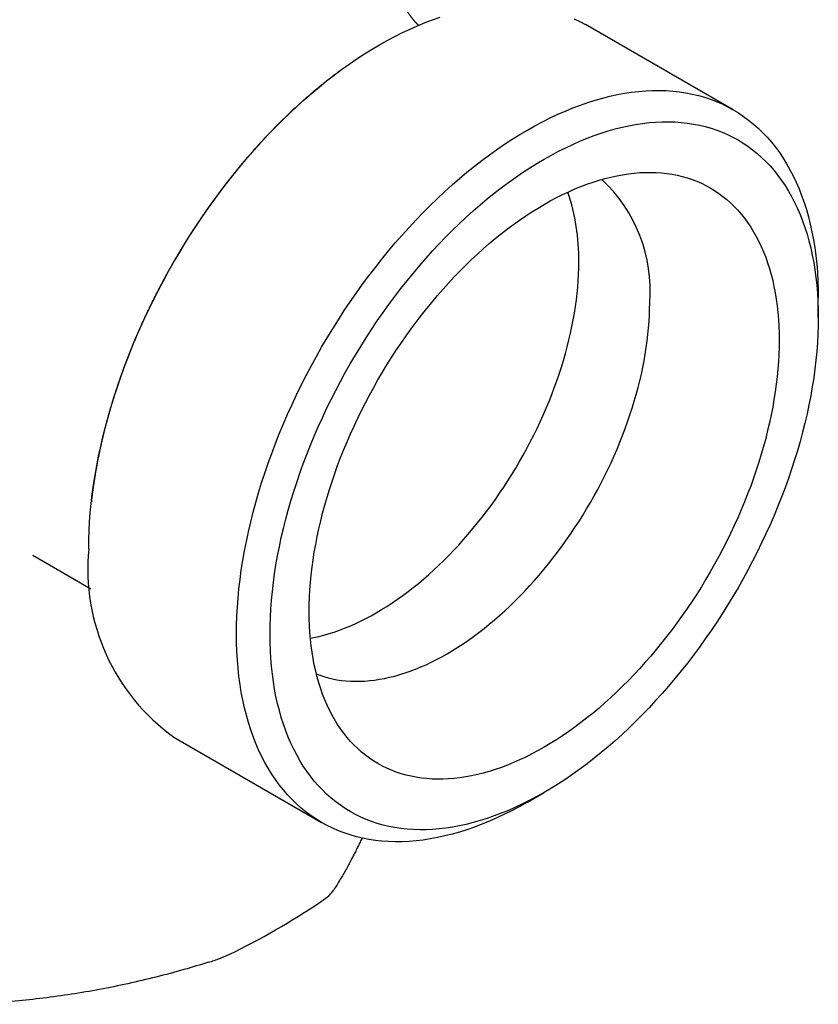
# Model space of a CAD drawing. Header units: millimetres. Extents: x 8 to 306, y 12 to 217.
# Tile 8 of 22: x 278 to 303, y 37 to 68. Entities that reach past the tile are written whole.
import ezdxf

# ---------------------------------------------------------------- set-up
doc = ezdxf.new("R2010")
doc.units = ezdxf.units.MM

msp = doc.modelspace()

# ---------------------------------------------------------------- linework, layer by layer
at = {"color": 7, "linetype": 'Continuous', "lineweight": 30}
for p, q in [((300.084, 65.091), (295.416, 67.786)), ((302.777, 58.526), (302.777, 59.139)), ((277.962, 51.016), (279.793, 49.958)), ((277.962, 51.016), (277.986, 51.002)), ((282.417, 45.268), (287.085, 42.573)), ((293.586, 43.218), (294.116, 43.524))]:
    msp.add_line(p, q, dxfattribs=at)
at = {"color": 7, "linetype": 'Continuous', "lineweight": 30, "flags": 128}
for points in [[(279.724, 51.22), (279.727, 51.5), (279.737, 51.783), (279.752, 52.069), (279.774, 52.359), (279.803, 52.651), (279.837, 52.946), (279.878, 53.244), (279.925, 53.543), (279.978, 53.845), (280.037, 54.148), (280.103, 54.454), (280.174, 54.76), (280.251, 55.068), (280.335, 55.377), (280.424, 55.686), (280.519, 55.997), (280.619, 56.307), (280.726, 56.618), (280.838, 56.928), (280.956, 57.239), (281.079, 57.549), (281.207, 57.858), (281.341, 58.166), (281.48, 58.473), (281.624, 58.779), (281.773, 59.083), (281.926, 59.386), (282.085, 59.686), (282.248, 59.985), (282.416, 60.281), (282.589, 60.574), (282.765, 60.865), (282.946, 61.152), (283.131, 61.437), (283.32, 61.718), (283.513, 61.995), (283.71, 62.269), (283.91, 62.539), (284.113, 62.805), (284.32, 63.066), (284.53, 63.323), (284.743, 63.576), (284.959, 63.823), (285.177, 64.066), (285.399, 64.303), (285.622, 64.535), (285.848, 64.762), (286.076, 64.983), (286.306, 65.198), (286.537, 65.407), (286.77, 65.61), (287.005, 65.807), (287.241, 65.997), (287.478, 66.181), (287.717, 66.358), (287.956, 66.529), (288.195, 66.693), (288.435, 66.85), (288.676, 66.999), (288.916, 67.142), (289.157, 67.277), (289.397, 67.405), (289.638, 67.526), (289.877, 67.638), (290.116, 67.744), (290.354, 67.841), (290.592, 67.931), (290.828, 68.013)], [(295.067, 67.966), (295.244, 67.88), (295.416, 67.786)], [(293.586, 43.218), (293.585, 43.217), (293.344, 43.082), (293.104, 42.954), (292.863, 42.833), (292.624, 42.72), (292.385, 42.615), (292.147, 42.517), (291.91, 42.428), (291.673, 42.346), (291.439, 42.271), (291.206, 42.205), (290.974, 42.147), (290.744, 42.097), (290.516, 42.054), (290.29, 42.02), (290.067, 41.994), (289.846, 41.976), (289.627, 41.966), (289.411, 41.965), (289.198, 41.971), (288.989, 41.986), (288.782, 42.008), (288.578, 42.039), (288.378, 42.078), (288.182, 42.125), (287.989, 42.18), (287.8, 42.243), (287.615, 42.314), (287.434, 42.393), (287.257, 42.479), (287.085, 42.574), (286.917, 42.676), (286.753, 42.786), (286.595, 42.903), (286.441, 43.028), (286.292, 43.16), (286.148, 43.299), (286.009, 43.446), (285.875, 43.6), (285.747, 43.761), (285.624, 43.929), (285.506, 44.103), (285.394, 44.285), (285.288, 44.472), (285.187, 44.667), (285.092, 44.867), (285.003, 45.074), (284.92, 45.286), (284.842, 45.505), (284.771, 45.729), (284.706, 45.959), (284.646, 46.194), (284.593, 46.434), (284.546, 46.68), (284.505, 46.93), (284.471, 47.185), (284.443, 47.445), (284.421, 47.709), (284.405, 47.977), (284.395, 48.249), (284.392, 48.525), (284.395, 48.805), (284.405, 49.088), (284.421, 49.375), (284.443, 49.664), (284.471, 49.956), (284.505, 50.251), (284.546, 50.549), (284.593, 50.848), (284.646, 51.15), (284.706, 51.453), (284.771, 51.759), (284.842, 52.065), (284.92, 52.373), (285.003, 52.682), (285.092, 52.991), (285.187, 53.302), (285.288, 53.612), (285.394, 53.923), (285.506, 54.233), (285.624, 54.544), (285.747, 54.854), (285.875, 55.163), (286.009, 55.471), (286.148, 55.778), (286.292, 56.084), (286.441, 56.388), (286.595, 56.691), (286.753, 56.991), (286.917, 57.29), (287.085, 57.586), (287.257, 57.879), (287.434, 58.17), (287.615, 58.457), (287.8, 58.742), (287.989, 59.023), (288.182, 59.301), (288.378, 59.574), (288.578, 59.844), (288.782, 60.11), (288.989, 60.372), (289.198, 60.629), (289.411, 60.881), (289.627, 61.128), (289.846, 61.371), (290.067, 61.608), (290.29, 61.84), (290.516, 62.067), (290.744, 62.288), (290.974, 62.503), (291.206, 62.712), (291.439, 62.915), (291.673, 63.112), (291.91, 63.302), (292.147, 63.486), (292.385, 63.664), (292.624, 63.834), (292.863, 63.998), (293.104, 64.155), (293.344, 64.304), (293.585, 64.447), (293.825, 64.582), (294.066, 64.71), (294.306, 64.831), (294.546, 64.944), (294.785, 65.049), (295.023, 65.146), (295.26, 65.236), (295.496, 65.318), (295.731, 65.393), (295.964, 65.459), (296.195, 65.517), (296.425, 65.567), (296.653, 65.61), (296.879, 65.644), (297.102, 65.67), (297.324, 65.688), (297.542, 65.697), (297.758, 65.699), (297.971, 65.693), (298.181, 65.678), (298.388, 65.655), (298.591, 65.625), (298.791, 65.586), (298.988, 65.539), (299.181, 65.484), (299.37, 65.421), (299.555, 65.35), (299.736, 65.271), (299.912, 65.185), (300.085, 65.09), (300.253, 64.988), (300.416, 64.878), (300.575, 64.761), (300.729, 64.636), (300.878, 64.504), (301.022, 64.364), (301.16, 64.218), (301.294, 64.064), (301.423, 63.903), (301.546, 63.735), (301.663, 63.561), (301.775, 63.379), (301.882, 63.192), (301.982, 62.997), (302.077, 62.797), (302.167, 62.59), (302.25, 62.378), (302.327, 62.159), (302.399, 61.935), (302.464, 61.705), (302.523, 61.47), (302.576, 61.23), (302.623, 60.984), (302.664, 60.734), (302.698, 60.479), (302.727, 60.219), (302.749, 59.955), (302.764, 59.687), (302.774, 59.415), (302.777, 59.139), (302.777, 59.139)], [(294.115, 43.523), (293.888, 43.396), (293.662, 43.275), (293.435, 43.162), (293.21, 43.055), (292.984, 42.956), (292.76, 42.864), (292.536, 42.779), (292.314, 42.702), (292.093, 42.632), (291.873, 42.57), (291.655, 42.515), (291.438, 42.468), (291.224, 42.428), (291.011, 42.396), (290.8, 42.371), (290.592, 42.354), (290.386, 42.345), (290.183, 42.343), (289.982, 42.349), (289.784, 42.363), (289.589, 42.384), (289.397, 42.413), (289.209, 42.45), (289.024, 42.494), (288.842, 42.546), (288.664, 42.605), (288.489, 42.672), (288.319, 42.746), (288.152, 42.828), (287.99, 42.917), (287.832, 43.013), (287.678, 43.117), (287.528, 43.227), (287.383, 43.345), (287.243, 43.469), (287.107, 43.601), (286.976, 43.739), (286.85, 43.884), (286.729, 44.036), (286.613, 44.194), (286.503, 44.358), (286.397, 44.529), (286.297, 44.706), (286.202, 44.889), (286.112, 45.078), (286.028, 45.273), (285.95, 45.473), (285.877, 45.679), (285.81, 45.89), (285.748, 46.107), (285.692, 46.328), (285.642, 46.555), (285.598, 46.786), (285.56, 47.022), (285.527, 47.262), (285.5, 47.507), (285.48, 47.756), (285.465, 48.009), (285.456, 48.265), (285.453, 48.525), (285.456, 48.789), (285.465, 49.056), (285.48, 49.326), (285.5, 49.598), (285.527, 49.874), (285.56, 50.152), (285.598, 50.432), (285.642, 50.714), (285.692, 50.999), (285.748, 51.285), (285.81, 51.572), (285.877, 51.861), (285.95, 52.151), (286.028, 52.442), (286.112, 52.734), (286.202, 53.026), (286.297, 53.319), (286.397, 53.611), (286.503, 53.904), (286.613, 54.197), (286.729, 54.489), (286.85, 54.78), (286.976, 55.07), (287.107, 55.36), (287.243, 55.648), (287.383, 55.935), (287.528, 56.22), (287.678, 56.503), (287.832, 56.784), (287.99, 57.063), (288.152, 57.339), (288.319, 57.613), (288.489, 57.884), (288.664, 58.152), (288.842, 58.417), (289.024, 58.679), (289.209, 58.937), (289.397, 59.191), (289.589, 59.442), (289.784, 59.688), (289.982, 59.93), (290.183, 60.168), (290.386, 60.401), (290.592, 60.63), (290.8, 60.853), (291.011, 61.072), (291.224, 61.285), (291.438, 61.494), (291.655, 61.696), (291.873, 61.893), (292.093, 62.085), (292.314, 62.27), (292.536, 62.45), (292.76, 62.623), (292.984, 62.79), (293.21, 62.951), (293.435, 63.105), (293.662, 63.253), (293.888, 63.394), (294.115, 63.528), (294.342, 63.656), (294.568, 63.776), (294.795, 63.89), (295.02, 63.996), (295.246, 64.096), (295.47, 64.188), (295.694, 64.272), (295.916, 64.35), (296.137, 64.419), (296.357, 64.482), (296.575, 64.537), (296.792, 64.584), (297.006, 64.624), (297.219, 64.656), (297.43, 64.681), (297.638, 64.698), (297.844, 64.707), (298.048, 64.708), (298.248, 64.702), (298.446, 64.689), (298.641, 64.667), (298.833, 64.638), (299.021, 64.602), (299.206, 64.557), (299.388, 64.506), (299.566, 64.446), (299.741, 64.379), (299.911, 64.305), (300.078, 64.224), (300.24, 64.135), (300.398, 64.038), (300.552, 63.935), (300.702, 63.824), (300.847, 63.707), (300.987, 63.582), (301.123, 63.451), (301.254, 63.312), (301.38, 63.167), (301.501, 63.016), (301.617, 62.858), (301.727, 62.693), (301.833, 62.522), (301.933, 62.345), (302.028, 62.162), (302.118, 61.974), (302.202, 61.779), (302.28, 61.578), (302.353, 61.373), (302.42, 61.161), (302.482, 60.945), (302.538, 60.723), (302.588, 60.497), (302.632, 60.265), (302.67, 60.029), (302.703, 59.789), (302.73, 59.544), (302.75, 59.296), (302.765, 59.043), (302.774, 58.786), (302.777, 58.526), (302.774, 58.263), (302.765, 57.996), (302.75, 57.726), (302.73, 57.453), (302.703, 57.178), (302.67, 56.9), (302.632, 56.62), (302.588, 56.337), (302.538, 56.053), (302.482, 55.767), (302.42, 55.479), (302.353, 55.191), (302.28, 54.901), (302.202, 54.61), (302.118, 54.318), (302.028, 54.026), (301.933, 53.733), (301.833, 53.44), (301.727, 53.147), (301.617, 52.855), (301.501, 52.563), (301.38, 52.272), (301.254, 51.981), (301.123, 51.692), (300.987, 51.404), (300.847, 51.117), (300.702, 50.832), (300.552, 50.549), (300.398, 50.268), (300.24, 49.989), (300.078, 49.712), (299.911, 49.438), (299.741, 49.167), (299.566, 48.899), (299.388, 48.634), (299.206, 48.373), (299.021, 48.115), (298.833, 47.86), (298.641, 47.61), (298.446, 47.364), (298.248, 47.121), (298.048, 46.884), (297.844, 46.65), (297.638, 46.422), (297.43, 46.198), (297.219, 45.98), (297.006, 45.766), (296.792, 45.558), (296.575, 45.355), (296.357, 45.158), (296.137, 44.967), (295.916, 44.781), (295.694, 44.602), (295.47, 44.429), (295.246, 44.261), (295.02, 44.101), (294.795, 43.946), (294.568, 43.799), (294.342, 43.658), (294.115, 43.523)], [(301.54, 57.812), (301.537, 57.586), (301.529, 57.357), (301.517, 57.126), (301.499, 56.892), (301.476, 56.656), (301.448, 56.418), (301.415, 56.178), (301.377, 55.936), (301.335, 55.692), (301.287, 55.447), (301.234, 55.2), (301.176, 54.953), (301.114, 54.704), (301.047, 54.455), (300.974, 54.205), (300.898, 53.954), (300.816, 53.703), (300.73, 53.452), (300.64, 53.202), (300.545, 52.951), (300.446, 52.701), (300.342, 52.451), (300.234, 52.202), (300.122, 51.954), (300.005, 51.707), (299.885, 51.461), (299.761, 51.217), (299.633, 50.974), (299.501, 50.733), (299.365, 50.494), (299.226, 50.257), (299.083, 50.022), (298.937, 49.79), (298.787, 49.56), (298.635, 49.333), (298.479, 49.109), (298.32, 48.888), (298.159, 48.67), (297.994, 48.455), (297.827, 48.244), (297.658, 48.036), (297.486, 47.832), (297.311, 47.633), (297.135, 47.437), (296.956, 47.245), (296.776, 47.058), (296.593, 46.875), (296.409, 46.696), (296.224, 46.523), (296.037, 46.354), (295.848, 46.19), (295.659, 46.031), (295.468, 45.877), (295.277, 45.728), (295.084, 45.585), (294.891, 45.447), (294.698, 45.315), (294.504, 45.188), (294.309, 45.067), (294.115, 44.952), (293.921, 44.843), (293.726, 44.74), (293.533, 44.642), (293.339, 44.551), (293.146, 44.466), (292.954, 44.387), (292.762, 44.315), (292.571, 44.248), (292.382, 44.188), (292.193, 44.135), (292.006, 44.088), (291.821, 44.047), (291.637, 44.013), (291.454, 43.986), (291.274, 43.965), (291.095, 43.95), (290.919, 43.942), (290.744, 43.941), (290.572, 43.946), (290.403, 43.958), (290.236, 43.976), (290.071, 44.001), (289.91, 44.032), (289.751, 44.07), (289.595, 44.115), (289.443, 44.165), (289.293, 44.223), (289.147, 44.286), (289.004, 44.356), (288.865, 44.433), (288.729, 44.515), (288.597, 44.604), (288.469, 44.698), (288.345, 44.799), (288.225, 44.906), (288.108, 45.019), (287.996, 45.137), (287.888, 45.262), (287.785, 45.392), (287.685, 45.527), (287.59, 45.668), (287.5, 45.814), (287.414, 45.966), (287.332, 46.123), (287.256, 46.285), (287.184, 46.452), (287.116, 46.624), (287.054, 46.8), (286.996, 46.981), (286.943, 47.167), (286.896, 47.357), (286.853, 47.551), (286.815, 47.749), (286.782, 47.951), (286.754, 48.157), (286.731, 48.367), (286.713, 48.58), (286.701, 48.797), (286.693, 49.017), (286.69, 49.24), (286.693, 49.466), (286.701, 49.694), (286.713, 49.926), (286.731, 50.159), (286.754, 50.395), (286.782, 50.634), (286.815, 50.874), (286.853, 51.116), (286.896, 51.36), (286.943, 51.605), (286.996, 51.851), (287.054, 52.099), (287.116, 52.347), (287.184, 52.597), (287.256, 52.847), (287.332, 53.097), (287.414, 53.348), (287.5, 53.599), (287.59, 53.85), (287.685, 54.101), (287.785, 54.351), (287.888, 54.601), (287.996, 54.85), (288.108, 55.098), (288.225, 55.345), (288.345, 55.59), (288.469, 55.835), (288.597, 56.077), (288.729, 56.318), (288.865, 56.558), (289.004, 56.795), (289.147, 57.029), (289.293, 57.262), (289.443, 57.491), (289.595, 57.719), (289.751, 57.943), (289.91, 58.164), (290.071, 58.382), (290.236, 58.597), (290.403, 58.808), (290.572, 59.015), (290.744, 59.219), (290.919, 59.419), (291.095, 59.615), (291.274, 59.807), (291.454, 59.994), (291.637, 60.177), (291.821, 60.355), (292.006, 60.529), (292.193, 60.698), (292.382, 60.862), (292.571, 61.021), (292.762, 61.175), (292.954, 61.323), (293.146, 61.467), (293.339, 61.604), (293.533, 61.737), (293.726, 61.863), (293.921, 61.984), (294.115, 62.099), (294.309, 62.209), (294.504, 62.312), (294.698, 62.409), (294.891, 62.501), (295.084, 62.586), (295.277, 62.664), (295.468, 62.737), (295.659, 62.803), (295.848, 62.863), (296.037, 62.917), (296.224, 62.964), (296.409, 63.004), (296.593, 63.038), (296.776, 63.066), (296.956, 63.087), (297.135, 63.102), (297.311, 63.11), (297.486, 63.111), (297.658, 63.106), (297.827, 63.094), (297.994, 63.076), (298.159, 63.051), (298.32, 63.019), (298.479, 62.981), (298.635, 62.937), (298.787, 62.886), (298.937, 62.829), (299.083, 62.765), (299.226, 62.695), (299.365, 62.619), (299.501, 62.537), (299.633, 62.448), (299.761, 62.353), (299.885, 62.252), (300.005, 62.146), (300.122, 62.033), (300.234, 61.914), (300.342, 61.79), (300.446, 61.66), (300.545, 61.525), (300.64, 61.384), (300.73, 61.237), (300.816, 61.085), (300.898, 60.929), (300.974, 60.767), (301.047, 60.6), (301.114, 60.428), (301.176, 60.252), (301.234, 60.07), (301.287, 59.885), (301.335, 59.695), (301.377, 59.501), (301.415, 59.303), (301.448, 59.1), (301.476, 58.894), (301.499, 58.685), (301.517, 58.471), (301.529, 58.255), (301.537, 58.035), (301.54, 57.812)], [(286.728, 48.397), (286.834, 48.418), (286.994, 48.453), (287.155, 48.493), (287.318, 48.539), (287.481, 48.591), (287.646, 48.648), (287.811, 48.711), (287.976, 48.779), (288.143, 48.852), (288.31, 48.931), (288.477, 49.014), (288.644, 49.103), (288.812, 49.198), (288.979, 49.297), (289.147, 49.401), (289.314, 49.51), (289.481, 49.624), (289.647, 49.743), (289.813, 49.867), (289.978, 49.995), (290.142, 50.127), (290.306, 50.264), (290.468, 50.406), (290.629, 50.551), (290.789, 50.701), (290.948, 50.855), (291.105, 51.012), (291.261, 51.174), (291.415, 51.339), (291.567, 51.508), (291.717, 51.68), (291.865, 51.856), (292.011, 52.035), (292.155, 52.217), (292.297, 52.402), (292.436, 52.59), (292.573, 52.78), (292.707, 52.974), (292.839, 53.169), (292.968, 53.367), (293.094, 53.568), (293.217, 53.77), (293.337, 53.974), (293.454, 54.18), (293.567, 54.388), (293.678, 54.597), (293.785, 54.808), (293.889, 55.02), (293.989, 55.232), (294.086, 55.446), (294.179, 55.661), (294.268, 55.876), (294.354, 56.092), (294.436, 56.308), (294.514, 56.524), (294.588, 56.74), (294.658, 56.957), (294.724, 57.172), (294.786, 57.388), (294.844, 57.603), (294.898, 57.817), (294.948, 58.031), (294.993, 58.243), (295.034, 58.454), (295.071, 58.664), (295.104, 58.873), (295.132, 59.08), (295.156, 59.285), (295.176, 59.489), (295.191, 59.69), (295.202, 59.89), (295.209, 60.087), (295.211, 60.282)], [(286.917, 47.267), (287.024, 47.227), (287.155, 47.183), (287.289, 47.145), (287.426, 47.112), (287.565, 47.085), (287.707, 47.064), (287.851, 47.048), (287.997, 47.038), (288.145, 47.033), (288.296, 47.035), (288.448, 47.041), (288.602, 47.054), (288.757, 47.072), (288.915, 47.096), (289.073, 47.125), (289.233, 47.16), (289.394, 47.201), (289.557, 47.247), (289.72, 47.299), (289.885, 47.356), (290.05, 47.418), (290.215, 47.486), (290.382, 47.559), (290.549, 47.638), (290.716, 47.722), (290.883, 47.811), (291.051, 47.905), (291.218, 48.004), (291.386, 48.109), (291.553, 48.218), (291.72, 48.332), (291.886, 48.451), (292.052, 48.574), (292.217, 48.702), (292.381, 48.835), (292.545, 48.972), (292.707, 49.113), (292.868, 49.259), (293.028, 49.408), (293.187, 49.562), (293.344, 49.72), (293.5, 49.881), (293.654, 50.047), (293.806, 50.215), (293.956, 50.388), (294.104, 50.563), (294.25, 50.742), (294.394, 50.924), (294.536, 51.109), (294.675, 51.297), (294.812, 51.488), (294.946, 51.681), (295.078, 51.877), (295.207, 52.075), (295.333, 52.275), (295.456, 52.477), (295.576, 52.682), (295.693, 52.888), (295.806, 53.095), (295.917, 53.305), (296.024, 53.515), (296.128, 53.727), (296.228, 53.94), (296.325, 54.154), (296.418, 54.368), (296.507, 54.584), (296.593, 54.799), (296.675, 55.015), (296.753, 55.232), (296.827, 55.448), (296.897, 55.664), (296.963, 55.88), (297.025, 56.095), (297.083, 56.31), (297.137, 56.525), (297.187, 56.738), (297.232, 56.951), (297.273, 57.162), (297.31, 57.372), (297.343, 57.581), (297.371, 57.788), (297.395, 57.993), (297.415, 58.196), (297.43, 58.398), (297.441, 58.597), (297.448, 58.794), (297.45, 58.989)]]:
    msp.add_lwpolyline(points, dxfattribs=at)
at = {"color": 7, "linetype": 'Continuous', "lineweight": 30}
for centre, radius, start, end in [((292.675, 59.378), 4.791, 355.3388, 47.1155), ((288.714, 60.384), 6.497, 359.0971, 18.8869), ((286.238, 50.582), 6.545, 174.4058, 234.282)]:
    msp.add_arc(centre, radius, start, end, dxfattribs=at)
for points, knots in [([(290.143, 67.755), (290.142, 67.756), (290.138, 67.761), (290.129, 67.77), (290.117, 67.782), (290.104, 67.795), (290.093, 67.808), (290.081, 67.82), (290.07, 67.832), (290.059, 67.844), (290.049, 67.855), (290.04, 67.866), (290.03, 67.876), (290.022, 67.886), (290.013, 67.896), (290.006, 67.905), (289.998, 67.914), (289.992, 67.921), (289.987, 67.928), (289.982, 67.933), (289.977, 67.939), (289.972, 67.945), (289.966, 67.953), (289.959, 67.961), (289.951, 67.972), (289.941, 67.984), (289.932, 67.995), (289.925, 68.005), (289.918, 68.014), (289.912, 68.022), (289.906, 68.03), (289.9, 68.039), (289.891, 68.05), (289.881, 68.064), (289.871, 68.079), (289.862, 68.091), (289.856, 68.1), (289.85, 68.108), (289.844, 68.117), (289.838, 68.127), (289.83, 68.139), (289.821, 68.152), (289.812, 68.166), (289.803, 68.179), (289.794, 68.193), (289.786, 68.207), (289.779, 68.219), (289.773, 68.229), (289.767, 68.238), (289.763, 68.245), (289.758, 68.253), (289.753, 68.261), (289.748, 68.271), (289.743, 68.28), (289.738, 68.288), (289.733, 68.296), (289.729, 68.304), (289.724, 68.314), (289.719, 68.322), (289.716, 68.329), (289.713, 68.333), (289.712, 68.336), (289.709, 68.34), (289.707, 68.345), (289.704, 68.351), (289.701, 68.357), (289.698, 68.363), (289.695, 68.368), (289.693, 68.373), (289.689, 68.38), (289.684, 68.39), (289.678, 68.401), (289.673, 68.413), (289.667, 68.424), (289.661, 68.436), (289.656, 68.447), (289.652, 68.455), (289.649, 68.462), (289.646, 68.468), (289.643, 68.475), (289.64, 68.482), (289.637, 68.488), (289.635, 68.493), (289.633, 68.497), (289.632, 68.501), (289.63, 68.504), (289.628, 68.509), (289.625, 68.516), (289.621, 68.525), (289.617, 68.534), (289.614, 68.543), (289.61, 68.551), (289.607, 68.559), (289.601, 68.575), (289.593, 68.596), (289.583, 68.622), (289.574, 68.647), (289.565, 68.671), (289.557, 68.696), (289.55, 68.718), (289.544, 68.736), (289.541, 68.749), (289.538, 68.758), (289.535, 68.766), (289.533, 68.776), (289.53, 68.786), (289.527, 68.795), (289.525, 68.803), (289.524, 68.808), (289.523, 68.812), (289.521, 68.817), (289.52, 68.822), (289.519, 68.827), (289.518, 68.831), (289.517, 68.835), (289.516, 68.838), (289.515, 68.841), (289.514, 68.846), (289.513, 68.85), (289.512, 68.855), (289.511, 68.859), (289.51, 68.865), (289.508, 68.871), (289.507, 68.876), (289.506, 68.882), (289.505, 68.886), (289.504, 68.89), (289.503, 68.894), (289.503, 68.897), (289.502, 68.9), (289.502, 68.902), (289.501, 68.905), (289.5, 68.909), (289.499, 68.913), (289.499, 68.916), (289.498, 68.919), (289.498, 68.921), (289.497, 68.924), (289.497, 68.927), (289.496, 68.931), (289.495, 68.935), (289.494, 68.94), (289.494, 68.943), (289.493, 68.946), (289.493, 68.948), (289.492, 68.952), (289.491, 68.955), (289.491, 68.959), (289.49, 68.962), (289.49, 68.964), (289.49, 68.966), (289.489, 68.968), (289.489, 68.97), (289.489, 68.972), (289.488, 68.975), (289.488, 68.978), (289.487, 68.98), (289.487, 68.982), (289.487, 68.983), (289.487, 68.986), (289.486, 68.989), (289.486, 68.992), (289.485, 68.997), (289.484, 69.003), (289.483, 69.011), (289.482, 69.018), (289.481, 69.025), (289.481, 69.031), (289.48, 69.036), (289.48, 69.039), (289.48, 69.042), (289.48, 69.044), (289.479, 69.046), (289.479, 69.047), (289.479, 69.048), (289.479, 69.049), (289.479, 69.049), (289.479, 69.049), (289.479, 69.049)], [0, 0, 0, 0, 0.001971, 0.007588, 0.015831, 0.023205, 0.029852, 0.03676, 0.043963, 0.050642, 0.056678, 0.062349, 0.068227, 0.0744, 0.079082, 0.084389, 0.08936, 0.093571, 0.097025, 0.099747, 0.102765, 0.106169, 0.109958, 0.114421, 0.120234, 0.12717, 0.133851, 0.139034, 0.143481, 0.147463, 0.151779, 0.156479, 0.161326, 0.170266, 0.178266, 0.185904, 0.189436, 0.193431, 0.198141, 0.203567, 0.209117, 0.217254, 0.224369, 0.231535, 0.239071, 0.246177, 0.252679, 0.258779, 0.26296, 0.267137, 0.271217, 0.275003, 0.278566, 0.282448, 0.286975, 0.292233, 0.298332, 0.304208, 0.309808, 0.312581, 0.314813, 0.316521, 0.318475, 0.321158, 0.324537, 0.32816, 0.331328, 0.334034, 0.336409, 0.339141, 0.346258, 0.352924, 0.358195, 0.364844, 0.372178, 0.379014, 0.38273, 0.386378, 0.389961, 0.393581, 0.397685, 0.402011, 0.404773, 0.406906, 0.408602, 0.410803, 0.413636, 0.417095, 0.4232, 0.428435, 0.433591, 0.438765, 0.443466, 0.44842, 0.466574, 0.482504, 0.496372, 0.5149, 0.530359, 0.546239, 0.560808, 0.568417, 0.57379, 0.580245, 0.588267, 0.594782, 0.603466, 0.610012, 0.613062, 0.616382, 0.620237, 0.624656, 0.629092, 0.632614, 0.635207, 0.637476, 0.640497, 0.644357, 0.648544, 0.652068, 0.656357, 0.661609, 0.667175, 0.672514, 0.677134, 0.68177, 0.68553, 0.689254, 0.69233, 0.694757, 0.696955, 0.699839, 0.703441, 0.707844, 0.711268, 0.713759, 0.716406, 0.719589, 0.723321, 0.727546, 0.732533, 0.7376, 0.741551, 0.744363, 0.747493, 0.751418, 0.756025, 0.760936, 0.765556, 0.768082, 0.770213, 0.772462, 0.775365, 0.778923, 0.782761, 0.786567, 0.789452, 0.791968, 0.794823, 0.798022, 0.802889, 0.808513, 0.813381, 0.826112, 0.842161, 0.857878, 0.873544, 0.889163, 0.904737, 0.920271, 0.930928, 0.941564, 0.951414, 0.960836, 0.971787, 0.983583, 0.995527, 1, 1, 1, 1]), ([(287.66, 66.317), (287.655, 66.313), (287.62, 66.287), (287.554, 66.239), (287.464, 66.171), (287.375, 66.102), (287.285, 66.032), (287.196, 65.962), (287.107, 65.891), (287.018, 65.819), (286.93, 65.746), (286.842, 65.672), (286.754, 65.597), (286.666, 65.522), (286.579, 65.446), (286.492, 65.368), (286.405, 65.291), (286.318, 65.212), (286.232, 65.133), (286.146, 65.052), (286.06, 64.971), (285.975, 64.89), (285.89, 64.807), (285.805, 64.724), (285.721, 64.64), (285.636, 64.555), (285.553, 64.47), (285.469, 64.384), (285.386, 64.297), (285.303, 64.209), (285.221, 64.12), (285.139, 64.031), (285.057, 63.941), (284.976, 63.851), (284.895, 63.759), (284.814, 63.667), (284.734, 63.575), (284.654, 63.481), (284.575, 63.387), (284.495, 63.292), (284.417, 63.197), (284.338, 63.1), (284.26, 63.003), (284.182, 62.906), (284.105, 62.807), (284.028, 62.708), (283.952, 62.608), (283.876, 62.507), (283.802, 62.409), (283.732, 62.314), (283.665, 62.222), (283.598, 62.13), (283.532, 62.037), (283.466, 61.943), (283.4, 61.85), (283.335, 61.756), (283.271, 61.661), (283.207, 61.567), (283.143, 61.471), (283.08, 61.376), (283.018, 61.281), (282.956, 61.185), (282.895, 61.089), (282.834, 60.993), (282.774, 60.897), (282.715, 60.802), (282.658, 60.707), (282.602, 60.616), (282.553, 60.532), (282.51, 60.46), (282.469, 60.391), (282.436, 60.334), (282.414, 60.296), (282.407, 60.284)], [0, 0, 0, 0, 0.002679, 0.017699, 0.032717, 0.047735, 0.062751, 0.077766, 0.092781, 0.107794, 0.122807, 0.137818, 0.15283, 0.16784, 0.18285, 0.19786, 0.21287, 0.227881, 0.242891, 0.257903, 0.272915, 0.287928, 0.302943, 0.31796, 0.332978, 0.348, 0.363024, 0.378051, 0.393083, 0.408118, 0.423159, 0.438205, 0.453257, 0.468316, 0.483382, 0.498456, 0.51354, 0.528634, 0.543738, 0.558855, 0.573986, 0.589132, 0.604294, 0.619474, 0.634675, 0.649898, 0.665146, 0.680422, 0.695729, 0.709485, 0.723238, 0.736986, 0.750729, 0.764467, 0.7782, 0.791925, 0.805643, 0.819353, 0.833051, 0.846736, 0.860404, 0.87405, 0.887667, 0.901244, 0.914759, 0.928179, 0.941431, 0.95435, 0.966433, 0.976264, 0.984625, 0.995044, 1, 1, 1, 1]), ([(282.407, 60.284), (282.386, 60.247), (282.356, 60.196), (282.313, 60.119), (282.277, 60.055), (282.233, 59.977), (282.188, 59.896), (282.141, 59.81), (282.093, 59.721), (282.044, 59.63), (281.995, 59.537), (281.945, 59.442), (281.895, 59.345), (281.845, 59.248), (281.795, 59.149), (281.745, 59.05), (281.696, 58.949), (281.647, 58.848), (281.598, 58.746), (281.549, 58.644), (281.501, 58.541), (281.453, 58.437), (281.406, 58.333), (281.359, 58.229), (281.313, 58.124), (281.267, 58.019), (281.222, 57.913), (281.177, 57.807), (281.132, 57.701), (281.089, 57.594), (281.046, 57.487), (281.003, 57.38), (280.961, 57.273), (280.92, 57.165), (280.879, 57.058), (280.839, 56.95), (280.799, 56.842), (280.76, 56.733), (280.722, 56.625), (280.684, 56.516), (280.647, 56.408), (280.611, 56.299), (280.575, 56.19), (280.54, 56.081), (280.506, 55.972), (280.472, 55.863), (280.439, 55.753), (280.407, 55.644), (280.375, 55.535), (280.344, 55.426), (280.314, 55.316), (280.284, 55.207), (280.256, 55.098), (280.227, 54.988), (280.2, 54.879), (280.173, 54.77), (280.147, 54.66), (280.122, 54.551), (280.098, 54.442), (280.074, 54.333), (280.051, 54.224), (280.029, 54.115), (280.007, 54.006), (279.987, 53.898), (279.967, 53.789), (279.947, 53.681), (279.929, 53.572), (279.911, 53.464), (279.894, 53.356), (279.878, 53.248), (279.863, 53.14), (279.848, 53.033), (279.834, 52.926), (279.821, 52.818), (279.813, 52.745), (279.809, 52.708), (279.809, 52.706)], [0, 0, 0, 0, 0.015259, 0.021316, 0.03139, 0.041838, 0.053042, 0.064735, 0.076812, 0.089188, 0.101802, 0.11461, 0.127577, 0.140679, 0.153894, 0.167206, 0.180602, 0.194072, 0.207606, 0.221198, 0.234842, 0.248531, 0.262263, 0.276032, 0.289836, 0.303671, 0.317535, 0.331427, 0.345343, 0.359283, 0.373244, 0.387225, 0.401226, 0.415244, 0.42928, 0.443331, 0.457398, 0.471479, 0.485575, 0.499683, 0.513804, 0.527937, 0.542082, 0.556238, 0.570405, 0.584582, 0.598769, 0.612967, 0.627173, 0.64139, 0.655615, 0.669849, 0.684091, 0.698342, 0.712601, 0.726868, 0.741143, 0.755426, 0.769716, 0.784013, 0.798318, 0.81263, 0.826949, 0.841274, 0.855607, 0.869946, 0.884291, 0.898643, 0.913001, 0.927365, 0.941735, 0.956111, 0.970493, 0.984881, 0.999273, 1, 1, 1, 1]), ([(288.363, 42.082), (288.359, 42.074), (288.332, 42.019), (288.284, 41.92), (288.216, 41.783), (288.149, 41.649), (288.082, 41.517), (288.009, 41.378), (287.931, 41.23), (287.846, 41.076), (287.761, 40.926), (287.703, 40.828), (287.674, 40.78)], [0, 0, 0, 0, 0.015614, 0.1139, 0.212195, 0.310496, 0.408794, 0.507081, 0.630305, 0.753539, 0.876774, 1, 1, 1, 1]), ([(287.079, 40.088), (287.172, 40.151), (287.252, 40.212), (287.383, 40.333), (287.433, 40.39), (287.467, 40.443)], [0, 0, 0, 0, 0.5, 0.5, 1, 1, 1, 1]), ([(283.508, 38.158), (283.634, 38.197), (283.754, 38.238), (283.982, 38.325), (284.087, 38.37), (284.181, 38.415)], [0, 0, 0, 0, 0.5, 0.5, 1, 1, 1, 1]), ([(282.735, 37.928), (282.147, 37.761), (281.555, 37.612), (280.368, 37.351), (279.773, 37.239), (278.586, 37.056), (277.993, 36.983), (276.812, 36.878), (276.224, 36.845), (275.636, 36.83)], [0, 0, 0, 0, 0.25, 0.25, 0.5, 0.5, 0.75, 0.75, 1, 1, 1, 1])]:
    msp.add_open_spline(points, degree=3, knots=knots, dxfattribs=at)
for points in [[(287.674, 40.78), (287.605, 40.664), (287.536, 40.552), (287.467, 40.443)], [(284.181, 38.415), (285.147, 38.879), (286.113, 39.437), (287.079, 40.088)], [(283.508, 38.158), (283.251, 38.078), (282.993, 38.002), (282.735, 37.928)]]:
    msp.add_open_spline(points, degree=3, dxfattribs=at)

doc.saveas('drawing.dxf')
